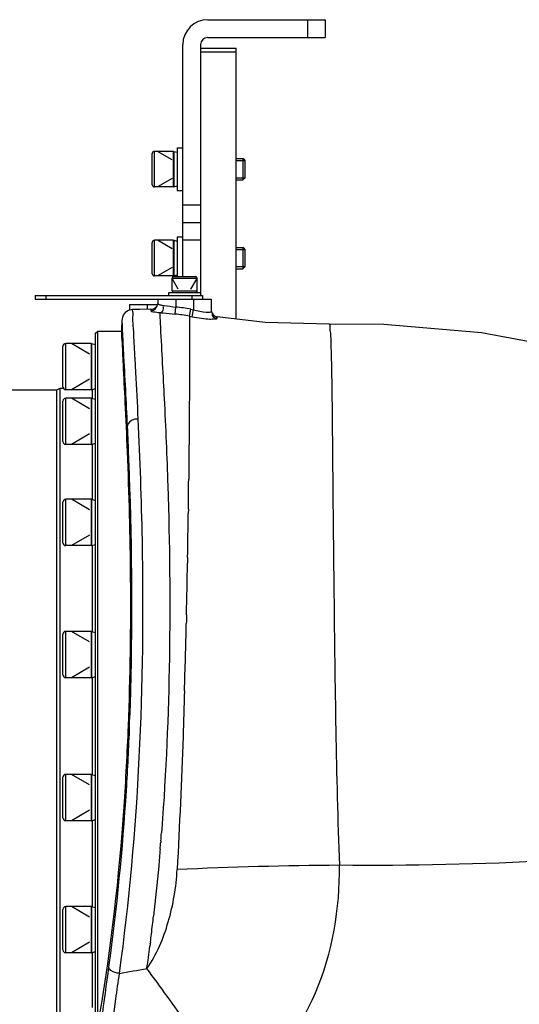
# Model space of a CAD drawing. Header units: millimetres. Extents: x 0 to 11890, y 0 to 8410.
# Tile 14 of 137: x 4216 to 4357, y 5626 to 5902. Entities that reach past the tile are written whole.
import ezdxf

# ---------------------------------------------------------------- set-up
doc = ezdxf.new("R2010")
doc.units = ezdxf.units.MM
doc.header["$LTSCALE"] = 653.95
for name, color, linetype in [('304103000010DXF_CONTINUOUS_LINE', 7, 'CONTINUOUS'), ('304105000161DXF_CONTINUOUS_LINE', 7, 'CONTINUOUS'), ('304105000420DXF_CONTINUOUS_LINE', 7, 'CONTINUOUS'), ('304105000421DXF_CONTINUOUS_LINE', 7, 'CONTINUOUS'), ('304301000074DXF_CONTINUOUS_LINE', 7, 'CONTINUOUS'), ('501023000011DXF_CONTINUOUS_LINE', 7, 'CONTINUOUS'), ('501023000020DXF_CONTINUOUS_LINE', 7, 'CONTINUOUS'), ('501023000046DXF_CONTINUOUS_LINE', 7, 'CONTINUOUS'), ('504001000007DXF_CONTINUOUS_LINE', 7, 'CONTINUOUS'), ('504021000002DXF_CONTINUOUS_LINE', 7, 'CONTINUOUS'), ('604006000001DXF_CONTINUOUS_LINE', 7, 'CONTINUOUS'), ('604006000004DXF_CONTINUOUS_LINE', 7, 'CONTINUOUS'), ('604006000006DXF_CONTINUOUS_LINE', 7, 'CONTINUOUS')]:
    doc.layers.add(name, color=color, linetype=linetype)

msp = doc.modelspace()

# ---------------------------------------------------------------- linework, layer by layer
at = {"layer": '304103000010DXF_CONTINUOUS_LINE', "color": 7, "linetype": 'Continuous'}
for p, q in [((4254.991, 5823.735), (4254.991, 5822.446)), ((4259.991, 5823.735), (4269.991, 5823.735)), ((4269.991, 5823.735), (4269.991, 5820.273)), ((4254.654, 5821.735), (4254.649, 5821.735)), ((4244.889, 5817.799), (4244.761, 5815.132))]:
    msp.add_line(p, q, dxfattribs=at)
at = {"layer": '304103000010DXF_CONTINUOUS_LINE', "color": 9, "linetype": 'Continuous'}
for p, q in [((4259.991, 5823.735), (4259.991, 5821.494)), ((4264.991, 5823.735), (4264.991, 5820.713)), ((4253.017, 5820.854), (4253.02, 5820.453)), ((4259.802, 5819.524), (4259.991, 5821.494)), ((4263.885, 5818.915), (4264.279, 5820.856)), ((4264.279, 5820.856), (4264.991, 5820.713)), ((4264.606, 5818.771), (4264.991, 5820.713)), ((4263.885, 5818.915), (4264.606, 5818.771)), ((4271.684, 5818.304), (4271.684, 5818.701)), ((4256.695, 5796.831), (4256.749, 5795.755)), ((4263.654, 5774.221), (4263.643, 5773.107)), ((4263.543, 5764.667), (4263.527, 5763.429)), ((4263.342, 5751.115), (4263.314, 5749.529)), ((4255.82, 5671.499), (4255.79, 5671.125)), ((4252.791, 5642.699), (4252.763, 5642.477)), ((4252.834, 5642.551), (4252.805, 5642.33)), ((4252.908, 5643.134), (4252.834, 5642.551)), ((4252.805, 5642.33), (4252.742, 5641.841))]:
    msp.add_line(p, q, dxfattribs=at)
at = {"layer": '304103000010DXF_CONTINUOUS_LINE', "color": 7, "linetype": 'Continuous'}
for points in [[(4247.853, 5820.776), (4246.76, 5820.55), (4245.815, 5819.93), (4245.247, 5819.174), (4245.011, 5818.583), (4244.932, 5818.228), (4244.904, 5818.01), (4244.892, 5817.853), (4244.889, 5817.8)], [(4253.017, 5820.854), (4249.935, 5820.81), (4247.853, 5820.776)], [(4303.086, 5816.656), (4285.173, 5817.132), (4271.684, 5818.701)], [(4371.592, 5809.493), (4345.911, 5814.269), (4318.534, 5816.586), (4303.086, 5816.656)]]:
    msp.add_lwpolyline(points, dxfattribs=at)
for centre, start, end in [((4252.991, 5822.854), 270.74256, 325.9854), ((4271.991, 5820.678), 191.41602, 261.16104)]:
    msp.add_arc(centre, 2, start, end, dxfattribs=at)
at = {"layer": '304103000010DXF_CONTINUOUS_LINE', "color": 9, "linetype": 'Continuous'}
for centre, radius, start, end in [((4256.009, 5780.059), 41.627, 78.54098, 84.51075), ((4256.008, 5780.086), 39.62, 78.53203, 84.50566), ((482.239, 5813.39), 3781.619, 359.261769, 359.389655), ((931.103, 5807.468), 3332.715, 359.031128, 359.242861), ((1304.054, 5801.041), 2959.709, 358.721448, 359.002749), ((1581.053, 5794.711), 2682.638, 358.267044, 358.671761), ((3450.059, 5734.556), 797.494, 357.78412, 357.925691), ((3554.534, 5727.892), 703.55, 355.402566, 355.581165), ((3574.511, 5726.28), 683.508, 355.203769, 355.371546), ((4312.114, 4560.8), 1103.809, 90.317647, 92.68501), ((3670.085, 5716.698), 587.448, 353.26677, 353.511444), ((3698.764, 5713.311), 558.57, 352.99712, 353.26695), ((3724.286, 5710.179), 532.857, 352.77171, 352.99674), ((3781.304, 5702.784), 475.361, 351.87686, 352.6342), ((8469.949, 5062.478), 4267.541, 172.275652, 172.67528), ((4189.297, 5966.17), 336.43, 279.3739, 280.72327), ((3340.484, 4965.463), 1131.271, 35.347381, 36.326691)]:
    msp.add_arc(centre, radius, start, end, dxfattribs=at)
for points in [[(4253.02, 5820.453), (4253.954, 5820.467), (4254.991, 5821.512), (4254.991, 5822.446)], [(4255.511, 5822.155), (4255.922, 5822.035), (4256.348, 5821.965), (4256.773, 5821.907)], [(4256.773, 5821.907), (4257.845, 5821.762), (4258.919, 5821.639), (4259.991, 5821.494)], [(4263.026, 5735.001), (4263.007, 5734.177), (4262.989, 5733.352), (4262.969, 5732.527)], [(4256.074, 5674.742), (4256.047, 5674.39), (4256.02, 5674.037), (4255.993, 5673.685)]]:
    msp.add_open_spline(points, degree=3, dxfattribs=at)
at = {"layer": '304103000010DXF_CONTINUOUS_LINE', "color": 7, "linetype": 'Continuous'}
for points, knots in [([(4254.657, 5821.735), (4254.728, 5821.843), (4254.85, 5822.074), (4254.925, 5822.323), (4254.951, 5822.451)], [0, 0, 0, 0, 0.4975546, 1, 1, 1, 1]), ([(4254.903, 5822.266), (4254.874, 5822.172), (4254.804, 5821.988), (4254.708, 5821.816), (4254.654, 5821.735)], [0, 0, 0, 0, 0.5027373, 1, 1, 1, 1]), ([(4244.761, 5815.132), (4244.714, 5814.155), (4244.955, 5810.88), (4245.224, 5804.09), (4245.806, 5793.648), (4246.688, 5773.649), (4247.501, 5743.307), (4247.157, 5717.581), (4246.613, 5703.735)], [0, 0, 0, 0, 0.0263398, 0.0881257, 0.183101, 0.3077576, 0.6270223, 1, 1, 1, 1]), ([(4246.613, 5703.735), (4246.315, 5696.158), (4244.842, 5668.925), (4241.884, 5641.741), (4238.474, 5622.345)], [0, 0, 0, 0, 0.2779945, 1, 1, 1, 1])]:
    msp.add_open_spline(points, degree=3, knots=knots, dxfattribs=at)
at = {"layer": '304103000010DXF_CONTINUOUS_LINE', "color": 9, "linetype": 'Continuous'}
for points, knots in [([(4254.991, 5822.446), (4254.991, 5822.382), (4255.205, 5822.247), (4255.378, 5822.194), (4255.511, 5822.155)], [0, 0, 0, 0, 0.3177224, 1, 1, 1, 1]), ([(4247.853, 5820.776), (4247.685, 5820.773), (4248.024, 5819.703), (4247.753, 5818.584), (4248.055, 5815.88), (4248.159, 5812.524), (4248.432, 5808.103), (4248.836, 5800.526), (4249.16, 5794.389), (4249.366, 5790.024)], [0, 0, 0, 0, 0.0163831, 0.0653621, 0.1464303, 0.2590074, 0.4020194, 0.5742395, 1, 1, 1, 1]), ([(4253.02, 5820.453), (4253.02, 5820.216), (4254.297, 5820.176), (4254.896, 5819.983), (4255.511, 5819.925)], [0, 0, 0, 0, 0.2772395, 1, 1, 1, 1]), ([(4255.51, 5819.924), (4255.824, 5819.976), (4256.535, 5820.324), (4256.608, 5821.193), (4256.451, 5821.542)], [0, 0, 0, 0, 0.4536739, 1, 1, 1, 1]), ([(4255.511, 5819.925), (4255.536, 5818.939), (4255.901, 5811.239), (4256.356, 5803.545), (4256.695, 5796.831)], [0, 0, 0, 0, 0.1279278, 1, 1, 1, 1]), ([(4255.511, 5819.924), (4255.826, 5819.892), (4257.256, 5819.758), (4258.687, 5819.631), (4259.802, 5819.524)], [0, 0, 0, 0, 0.2204921, 1, 1, 1, 1]), ([(4264.991, 5820.713), (4266.139, 5820.394), (4267.849, 5820.069), (4269.254, 5820.065), (4269.991, 5820.133), (4269.991, 5820.273)], [0, 0, 0, 0, 0.7015804, 0.9172995, 1, 1, 1, 1]), ([(4271.684, 5818.304), (4271.259, 5818.37), (4270.334, 5818.523), (4270.207, 5819.632), (4270.438, 5819.926)], [0, 0, 0, 0, 0.5349924, 1, 1, 1, 1]), ([(4244.889, 5817.799), (4244.88, 5817.621), (4244.909, 5816.067), (4244.989, 5814.516), (4245.057, 5813.143)], [0, 0, 0, 0, 0.1148106, 1, 1, 1, 1]), ([(4263.885, 5818.915), (4263.889, 5817.123), (4263.872, 5802.225), (4263.791, 5787.327), (4263.654, 5774.221)], [0, 0, 0, 0, 0.1202646, 1, 1, 1, 1]), ([(4264.606, 5818.771), (4265.485, 5818.596), (4267.084, 5818.342), (4269.432, 5818.073), (4270.582, 5818.172), (4271.684, 5818.111), (4271.684, 5818.304)], [0, 0, 0, 0, 0.3764217, 0.699437, 0.9187549, 1, 1, 1, 1]), ([(4303.085, 5816.656), (4303.307, 5816.662), (4303.232, 5815.331), (4303.569, 5813.869), (4303.592, 5810.464), (4303.757, 5806.211), (4303.838, 5800.645), (4303.969, 5791.169), (4304.03, 5783.513), (4304.079, 5778.083)], [0, 0, 0, 0, 0.0172438, 0.0669099, 0.1488958, 0.2623237, 0.4059415, 0.578112, 1, 1, 1, 1]), ([(4245.057, 5813.143), (4245.13, 5811.682), (4245.577, 5803.271), (4246.031, 5794.859), (4246.348, 5787.905)], [0, 0, 0, 0, 0.1735971, 1, 1, 1, 1]), ([(4256.749, 5795.755), (4257.155, 5787.59), (4258.876, 5747.283), (4258.505, 5706.825), (4256.074, 5674.742)], [0, 0, 0, 0, 0.2025908, 1, 1, 1, 1]), ([(4249.366, 5790.024), (4249.902, 5778.682), (4251.761, 5726.737), (4249.626, 5674.493), (4244.094, 5634.232)], [0, 0, 0, 0, 0.21839, 1, 1, 1, 1]), ([(4249.366, 5790.024), (4248.995, 5790.027), (4247.731, 5789.895), (4246.44, 5788.816), (4246.348, 5787.905)], [0, 0, 0, 0, 0.2883794, 1, 1, 1, 1]), ([(4246.348, 5787.905), (4246.61, 5782.148), (4247.698, 5754.761), (4247.813, 5727.322), (4247.03, 5705.691)], [0, 0, 0, 0, 0.2102654, 1, 1, 1, 1]), ([(4304.079, 5778.083), (4304.089, 5776.965), (4304.131, 5772.285), (4304.176, 5767.606), (4304.211, 5764.045)], [0, 0, 0, 0, 0.2389528, 1, 1, 1, 1]), ([(4304.211, 5764.045), (4304.287, 5756.281), (4304.647, 5723.127), (4305.069, 5689.968), (4305.995, 5664.592)], [0, 0, 0, 0, 0.2341689, 1, 1, 1, 1]), ([(4262.463, 5713.585), (4262.335, 5709.337), (4261.784, 5692.602), (4261.072, 5675.873), (4260.406, 5663.397)], [0, 0, 0, 0, 0.253858, 1, 1, 1, 1]), ([(4246.956, 5703.722), (4246.724, 5697.718), (4245.599, 5675.105), (4243.372, 5652.547), (4241.131, 5636.067)], [0, 0, 0, 0, 0.2653616, 1, 1, 1, 1]), ([(4255.626, 5669.13), (4255.491, 5667.524), (4254.941, 5661.245), (4254.301, 5654.974), (4253.77, 5650.314)], [0, 0, 0, 0, 0.2557919, 1, 1, 1, 1]), ([(4385.567, 5667.076), (4379.004, 5666.64), (4352.512, 5665.036), (4325.956, 5664.383), (4305.995, 5664.592)], [0, 0, 0, 0, 0.2478481, 1, 1, 1, 1]), ([(4251.896, 5635.615), (4254.682, 5639.523), (4258.477, 5648.755), (4260.142, 5658.436), (4260.406, 5663.397)], [0, 0, 0, 0, 0.4913571, 1, 1, 1, 1]), ([(4277.147, 5599.895), (4286.826, 5607.2), (4301.995, 5627.791), (4306.196, 5652.45), (4305.995, 5664.592)], [0, 0, 0, 0, 0.4996353, 1, 1, 1, 1]), ([(4244.094, 5634.232), (4243.739, 5631.816), (4242.325, 5621.99), (4241.099, 5612.137), (4240.274, 5604.697)], [0, 0, 0, 0, 0.2459759, 1, 1, 1, 1]), ([(4244.094, 5634.232), (4243.726, 5634.267), (4242.601, 5634.479), (4241.234, 5635.248), (4241.131, 5636.067)], [0, 0, 0, 0, 0.3096989, 1, 1, 1, 1])]:
    msp.add_open_spline(points, degree=3, knots=knots, dxfattribs=at)
at = {"layer": '304105000161DXF_CONTINUOUS_LINE', "color": 7, "linetype": 'Continuous'}
for p, q in [((4220.491, 5824.735), (4220.491, 5823.735)), ((4220.491, 5824.735), (4267.491, 5824.735)), ((4220.491, 5823.735), (4264.491, 5823.735)), ((4267.491, 5824.735), (4267.491, 5823.735))]:
    msp.add_line(p, q, dxfattribs=at)
at = {"layer": '304105000161DXF_CONTINUOUS_LINE', "color": 9, "linetype": 'Continuous'}
for p, q in [((4223.491, 5824.735), (4223.491, 5823.735)), ((4264.491, 5824.735), (4264.491, 5823.735))]:
    msp.add_line(p, q, dxfattribs=at)
at = {"layer": '304105000420DXF_CONTINUOUS_LINE', "color": 7, "linetype": 'Continuous'}
for p, q in [((4266.991, 5894.256), (4276.991, 5894.256)), ((4266.991, 5893.256), (4276.991, 5893.256)), ((4276.991, 5818.084), (4276.991, 5894.256))]:
    msp.add_line(p, q, dxfattribs=at)
at = {"layer": '304105000421DXF_CONTINUOUS_LINE', "color": 7, "linetype": 'Continuous'}
for p, q in [((4268.991, 5902.256), (4301.991, 5902.256)), ((4301.991, 5902.256), (4301.991, 5897.256)), ((4268.991, 5897.256), (4301.991, 5897.256)), ((4261.991, 5830.035), (4261.991, 5895.256)), ((4266.991, 5895.256), (4266.991, 5825.535)), ((4261.991, 5845.256), (4266.991, 5845.256)), ((4246.991, 5822.256), (4246.991, 5820.598)), ((4246.991, 5822.256), (4254.9, 5822.256))]:
    msp.add_line(p, q, dxfattribs=at)
at = {"layer": '304105000421DXF_CONTINUOUS_LINE', "color": 9, "linetype": 'Continuous'}
for p, q in [((4296.991, 5902.256), (4296.991, 5897.256)), ((4261.991, 5850.256), (4266.991, 5850.256)), ((4266.991, 5840.256), (4261.991, 5840.256)), ((4251.991, 5822.256), (4251.991, 5820.84))]:
    msp.add_line(p, q, dxfattribs=at)
at = {"layer": '304105000421DXF_CONTINUOUS_LINE', "color": 7, "linetype": 'Continuous'}
for radius in [7, 2]:
    msp.add_arc((4268.991, 5895.256), radius, 90, 180, dxfattribs=at)
at = {"layer": '304301000074DXF_CONTINUOUS_LINE', "color": 7, "linetype": 'Continuous'}
for p, q in [((4237.491, 5814.135), (4238.091, 5814.735)), ((4237.491, 5617.13), (4237.491, 5814.135)), ((4238.091, 5620.355), (4238.091, 5814.735)), ((4238.091, 5814.735), (4244.765, 5814.735)), ((4205.491, 5798.235), (4226.625, 5798.235)), ((4226.625, 5798.235), (4227.491, 5798.735)), ((4226.625, 5609.235), (4226.625, 5798.235)), ((4227.491, 5608.735), (4227.491, 5798.735)), ((4227.491, 5798.735), (4228.368, 5798.735))]:
    msp.add_line(p, q, dxfattribs=at)
at = {"layer": '304301000074DXF_CONTINUOUS_LINE', "color": 9, "linetype": 'Continuous'}
for p, q in [((4236.491, 5798.299), (4236.491, 5795.833)), ((4236.491, 5782.92), (4236.491, 5767.416)), ((4236.491, 5754.459), (4236.491, 5730.286)), ((4236.491, 5717.373), (4236.491, 5690.098)), ((4236.491, 5677.184), (4236.491, 5653.011)), ((4236.491, 5640.054), (4236.491, 5624.594))]:
    msp.add_line(p, q, dxfattribs=at)
at = {"layer": '501023000011DXF_CONTINUOUS_LINE', "color": 7, "linetype": 'Continuous'}
for p, q in [((4228.291, 5799.056), (4228.291, 5810.456)), ((4236.291, 5811.256), (4229.091, 5811.256)), ((4236.291, 5798.256), (4236.291, 5811.256)), ((4236.291, 5798.256), (4229.091, 5798.256)), ((4228.291, 5783.677), (4228.291, 5795.077)), ((4236.291, 5795.877), (4229.091, 5795.877)), ((4236.291, 5782.877), (4236.291, 5795.877)), ((4236.291, 5782.877), (4229.091, 5782.877)), ((4236.291, 5767.459), (4229.091, 5767.459)), ((4236.291, 5754.459), (4236.291, 5767.459)), ((4228.291, 5755.259), (4228.291, 5766.659)), ((4236.291, 5754.459), (4229.091, 5754.459)), ((4228.291, 5718.129), (4228.291, 5729.529)), ((4236.291, 5730.329), (4229.091, 5730.329)), ((4236.291, 5717.329), (4236.291, 5730.329)), ((4236.291, 5717.329), (4229.091, 5717.329)), ((4236.291, 5690.141), (4229.091, 5690.141)), ((4236.291, 5677.141), (4236.291, 5690.141)), ((4228.291, 5677.941), (4228.291, 5689.341)), ((4236.291, 5677.141), (4229.091, 5677.141)), ((4228.291, 5640.811), (4228.291, 5652.211)), ((4236.291, 5653.011), (4229.091, 5653.011)), ((4236.291, 5640.011), (4236.291, 5653.011)), ((4236.291, 5640.011), (4229.091, 5640.011))]:
    msp.add_line(p, q, dxfattribs=at)
at = {"layer": '501023000011DXF_CONTINUOUS_LINE', "color": 9, "linetype": 'Continuous'}
for p, q in [((4229.091, 5798.256), (4229.091, 5811.256)), ((4229.091, 5782.877), (4229.091, 5795.877)), ((4229.091, 5754.459), (4229.091, 5767.459)), ((4229.091, 5717.329), (4229.091, 5730.329)), ((4229.091, 5677.141), (4229.091, 5690.141)), ((4229.091, 5640.011), (4229.091, 5653.011))]:
    msp.add_line(p, q, dxfattribs=at)
at = {"layer": '501023000011DXF_CONTINUOUS_LINE', "color": 2, "linetype": 'Continuous'}
for p, q in [((4235.791, 5808.295), (4230.662, 5811.256)), ((4235.791, 5801.217), (4230.662, 5798.256)), ((4235.791, 5792.915), (4230.662, 5795.877)), ((4235.791, 5785.838), (4230.662, 5782.877)), ((4235.791, 5764.498), (4230.662, 5767.459)), ((4235.791, 5757.42), (4230.662, 5754.459)), ((4235.791, 5727.368), (4230.662, 5730.329)), ((4235.791, 5720.291), (4230.662, 5717.329)), ((4235.791, 5687.18), (4230.662, 5690.141)), ((4235.791, 5680.102), (4230.662, 5677.141)), ((4235.791, 5650.05), (4230.662, 5653.011)), ((4235.791, 5642.973), (4230.662, 5640.011))]:
    msp.add_line(p, q, dxfattribs=at)
at = {"layer": '501023000011DXF_CONTINUOUS_LINE', "color": 7, "linetype": 'Continuous'}
for centre, start, end in [((4229.091, 5810.456), 90, 180), ((4229.091, 5799.056), 180, 270), ((4229.091, 5795.077), 90, 180), ((4229.091, 5783.677), 180, 270), ((4229.091, 5766.659), 90, 180), ((4229.091, 5755.259), 180, 270), ((4229.091, 5729.529), 90, 180), ((4229.091, 5718.129), 180, 270), ((4229.091, 5689.341), 90, 180), ((4229.091, 5677.941), 180, 270), ((4229.091, 5652.211), 90, 180), ((4229.091, 5640.811), 180, 270)]:
    msp.add_arc(centre, 0.8, start, end, dxfattribs=at)
at = {"layer": '501023000020DXF_CONTINUOUS_LINE', "color": 7, "linetype": 'Continuous'}
for p, q in [((4258.991, 5826.035), (4258.991, 5829.635)), ((4259.391, 5830.035), (4265.591, 5830.035)), ((4265.991, 5826.035), (4265.991, 5829.635)), ((4258.991, 5826.035), (4265.991, 5826.035))]:
    msp.add_line(p, q, dxfattribs=at)
at = {"layer": '501023000020DXF_CONTINUOUS_LINE', "color": 9, "linetype": 'Continuous'}
msp.add_line((4258.991, 5829.635), (4265.991, 5829.635), dxfattribs=at)
at = {"layer": '501023000020DXF_CONTINUOUS_LINE', "color": 2, "linetype": 'Continuous'}
for p, q in [((4260.702, 5826.535), (4258.991, 5829.499)), ((4264.28, 5826.535), (4265.991, 5829.499))]:
    msp.add_line(p, q, dxfattribs=at)
at = {"layer": '501023000020DXF_CONTINUOUS_LINE', "color": 7, "linetype": 'Continuous'}
for centre, start, end in [((4259.391, 5829.635), 90, 180), ((4265.591, 5829.635), 0, 90)]:
    msp.add_arc(centre, 0.4, start, end, dxfattribs=at)
at = {"layer": '501023000046DXF_CONTINUOUS_LINE', "color": 7, "linetype": 'Continuous'}
for p, q in [((4253.391, 5855.856), (4253.391, 5864.656)), ((4259.391, 5865.256), (4253.991, 5865.256)), ((4259.391, 5855.256), (4259.391, 5865.256)), ((4276.991, 5863.256), (4278.891, 5863.256)), ((4278.891, 5863.256), (4278.891, 5857.256)), ((4279.391, 5862.756), (4278.891, 5863.256)), ((4279.391, 5862.756), (4279.391, 5857.756)), ((4276.991, 5857.256), (4278.891, 5857.256)), ((4279.391, 5857.756), (4278.891, 5857.256)), ((4259.391, 5855.256), (4253.991, 5855.256)), ((4253.391, 5830.856), (4253.391, 5839.656)), ((4259.391, 5840.256), (4253.991, 5840.256)), ((4259.391, 5830.256), (4259.391, 5840.256)), ((4276.991, 5838.256), (4278.891, 5838.256)), ((4278.891, 5838.256), (4278.891, 5832.256)), ((4279.391, 5837.756), (4278.891, 5838.256)), ((4279.391, 5837.756), (4279.391, 5832.756)), ((4276.991, 5832.256), (4278.891, 5832.256)), ((4279.391, 5832.756), (4278.891, 5832.256)), ((4259.391, 5830.256), (4253.991, 5830.256))]:
    msp.add_line(p, q, dxfattribs=at)
at = {"layer": '501023000046DXF_CONTINUOUS_LINE', "color": 9, "linetype": 'Continuous'}
for p, q in [((4253.991, 5855.256), (4253.991, 5865.256)), ((4253.991, 5830.256), (4253.991, 5840.256))]:
    msp.add_line(p, q, dxfattribs=at)
at = {"layer": '501023000046DXF_CONTINUOUS_LINE', "color": 2, "linetype": 'Continuous'}
for p, q in [((4258.991, 5862.887), (4254.888, 5865.256)), ((4276.991, 5862.656), (4279.391, 5862.656)), ((4258.991, 5857.625), (4254.888, 5855.256)), ((4276.991, 5857.856), (4279.391, 5857.856)), ((4258.991, 5837.887), (4254.888, 5840.256)), ((4276.991, 5837.656), (4279.391, 5837.656)), ((4258.991, 5832.625), (4254.888, 5830.256)), ((4276.991, 5832.856), (4279.391, 5832.856))]:
    msp.add_line(p, q, dxfattribs=at)
at = {"layer": '501023000046DXF_CONTINUOUS_LINE', "color": 7, "linetype": 'Continuous'}
for centre, start, end in [((4253.991, 5864.656), 90, 180), ((4253.991, 5855.856), 180, 270), ((4253.991, 5839.656), 90, 180), ((4253.991, 5830.856), 180, 270)]:
    msp.add_arc(centre, 0.6, start, end, dxfattribs=at)
at = {"layer": '504001000007DXF_CONTINUOUS_LINE', "color": 7, "linetype": 'Continuous'}
for p, q in [((4257.991, 5825.535), (4257.991, 5824.735)), ((4266.991, 5825.535), (4257.991, 5825.535)), ((4266.991, 5825.535), (4266.991, 5824.735))]:
    msp.add_line(p, q, dxfattribs=at)
at = {"layer": '504021000002DXF_CONTINUOUS_LINE', "color": 7, "linetype": 'Continuous'}
for p, q in [((4260.391, 5866.256), (4260.391, 5854.256)), ((4260.391, 5866.256), (4261.991, 5866.256)), ((4260.391, 5854.256), (4261.991, 5854.256)), ((4260.391, 5841.256), (4260.391, 5830.035)), ((4260.391, 5841.256), (4261.991, 5841.256))]:
    msp.add_line(p, q, dxfattribs=at)
at = {"layer": '604006000001DXF_CONTINUOUS_LINE', "color": 7, "linetype": 'Continuous'}
for p, q in [((4259.095, 5826.035), (4258.991, 5825.985)), ((4258.991, 5825.985), (4259.21, 5825.535)), ((4265.991, 5825.985), (4258.991, 5825.985)), ((4265.991, 5825.985), (4265.772, 5825.535)), ((4265.887, 5826.035), (4265.991, 5825.985))]:
    msp.add_line(p, q, dxfattribs=at)
at = {"layer": '604006000004DXF_CONTINUOUS_LINE', "color": 7, "linetype": 'Continuous'}
for p, q in [((4236.291, 5811.101), (4236.333, 5811.256)), ((4236.333, 5811.256), (4236.333, 5798.256)), ((4236.333, 5811.256), (4237.491, 5810.939)), ((4236.291, 5798.411), (4236.333, 5798.256)), ((4236.333, 5798.256), (4237.491, 5798.573)), ((4236.291, 5795.721), (4236.333, 5795.877)), ((4236.333, 5795.877), (4236.333, 5782.877)), ((4236.333, 5795.877), (4237.491, 5795.56)), ((4236.291, 5783.032), (4236.333, 5782.877)), ((4236.333, 5782.877), (4237.491, 5783.193)), ((4236.291, 5767.303), (4236.333, 5767.459)), ((4236.333, 5767.459), (4236.333, 5754.459)), ((4236.333, 5767.459), (4237.491, 5767.142)), ((4236.291, 5754.614), (4236.333, 5754.459)), ((4236.333, 5754.459), (4237.491, 5754.775)), ((4236.291, 5730.174), (4236.333, 5730.329)), ((4236.333, 5730.329), (4236.333, 5717.329)), ((4236.333, 5730.329), (4237.491, 5730.013)), ((4236.291, 5717.485), (4236.333, 5717.329)), ((4236.333, 5717.329), (4237.491, 5717.646)), ((4236.291, 5689.985), (4236.333, 5690.141)), ((4236.333, 5690.141), (4236.333, 5677.141)), ((4236.333, 5690.141), (4237.491, 5689.824)), ((4236.291, 5677.296), (4236.333, 5677.141)), ((4236.333, 5677.141), (4237.491, 5677.457)), ((4236.291, 5652.856), (4236.333, 5653.011)), ((4236.333, 5653.011), (4236.333, 5640.011)), ((4236.333, 5653.011), (4237.491, 5652.695)), ((4236.291, 5640.167), (4236.333, 5640.011)), ((4236.333, 5640.011), (4237.491, 5640.328))]:
    msp.add_line(p, q, dxfattribs=at)
at = {"layer": '604006000006DXF_CONTINUOUS_LINE', "color": 7, "linetype": 'Continuous'}
for p, q in [((4259.391, 5865.12), (4259.43, 5865.256)), ((4259.43, 5865.256), (4259.43, 5855.256)), ((4259.43, 5865.256), (4260.391, 5864.979)), ((4259.391, 5855.392), (4259.43, 5855.256)), ((4259.43, 5855.256), (4260.391, 5855.533)), ((4259.391, 5840.12), (4259.43, 5840.256)), ((4259.43, 5840.256), (4259.43, 5830.256)), ((4259.43, 5840.256), (4260.391, 5839.979)), ((4259.391, 5830.392), (4259.43, 5830.256)), ((4259.43, 5830.256), (4260.391, 5830.533))]:
    msp.add_line(p, q, dxfattribs=at)

doc.saveas('drawing.dxf')
